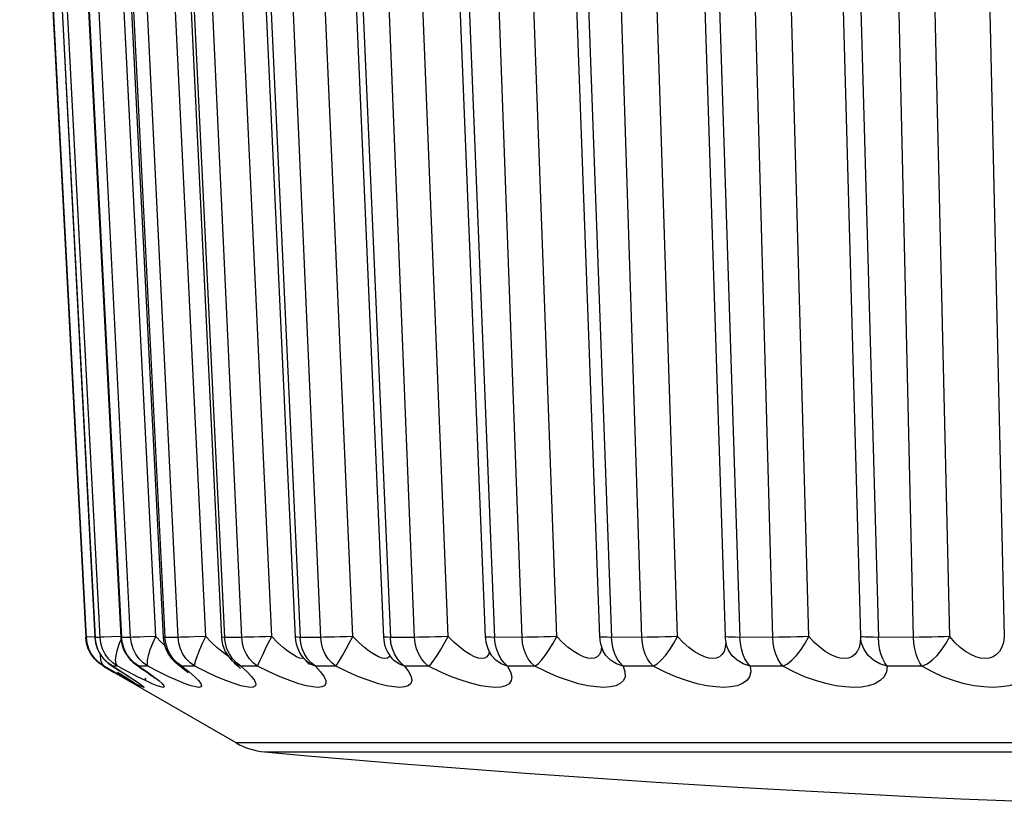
# Model space of a CAD drawing. Header units: millimetres. Extents: x -2579 to 1363, y -329 to 2298.
# Tile 16 of 256: x -1226 to -1221, y -329 to -325. Entities that reach past the tile are written whole.
import ezdxf

# ---------------------------------------------------------------- set-up
doc = ezdxf.new("R2010")
doc.units = ezdxf.units.MM
doc.header["$LTSCALE"] = 30.734
doc.layers.get('0').update_dxf_attribs({"linetype": 'CONTINUOUS'})

msp = doc.modelspace()

# ---------------------------------------------------------------- linework, layer by layer
at = {"color": 7}
for p, q in [((-1226.0451, -321.6804), (-1225.7104, -328.0656)), ((-1225.9922, -321.7913), (-1225.6639, -328.0655)), ((-1225.9911, -321.7913), (-1225.6628, -328.0656)), ((-1225.638, -328.0656), (-1225.962, -321.7913)), ((-1225.8566, -321.7912), (-1225.5326, -328.0654)), ((-1225.8526, -321.7913), (-1225.5285, -328.0656)), ((-1225.4826, -328.0656), (-1225.7988, -321.7913)), ((-1225.3548, -328.061), (-1225.671, -321.7868)), ((-1225.6341, -321.791), (-1225.3178, -328.0652)), ((-1225.6251, -321.7913), (-1225.3087, -328.0656)), ((-1225.2423, -328.0656), (-1225.5474, -321.7913)), ((-1225.1015, -328.061), (-1225.4065, -321.7868)), ((-1225.327, -321.7906), (-1225.022, -328.0649)), ((-1225.3112, -321.7913), (-1225.0061, -328.0656)), ((-1224.9198, -328.0656), (-1225.2103, -321.7913)), ((-1224.7676, -328.061), (-1225.0581, -321.7868)), ((-1224.9388, -321.7902), (-1224.6484, -328.0645)), ((-1224.9144, -321.7913), (-1224.6238, -328.0656)), ((-1224.5187, -328.0656), (-1224.7914, -321.7913)), ((-1224.3567, -328.061), (-1224.6294, -321.7868)), ((-1224.4737, -321.7897), (-1224.201, -328.064)), ((-1224.439, -321.7913), (-1224.1661, -328.0656)), ((-1224.0433, -328.0656), (-1224.2952, -321.7913)), ((-1223.8732, -328.061), (-1224.1253, -321.7868)), ((-1223.9367, -321.7891), (-1223.6848, -328.0634)), ((-1223.8901, -321.7913), (-1223.6379, -328.0656)), ((-1223.4987, -328.0656), (-1223.7272, -321.7913)), ((-1223.3226, -328.061), (-1223.5511, -321.7868)), ((-1223.3339, -321.7884), (-1223.1054, -328.0627)), ((-1223.2738, -321.7913), (-1223.0451, -328.0656)), ((-1222.8911, -328.0656), (-1223.0936, -321.7913)), ((-1222.7107, -328.061), (-1222.9133, -321.7868)), ((-1222.6716, -321.7877), (-1222.4692, -328.0619)), ((-1222.5969, -321.7913), (-1222.3942, -328.0656)), ((-1222.227, -328.0656), (-1222.4013, -321.7913)), ((-1222.0444, -328.061), (-1222.2188, -321.7868)), ((-1221.9573, -321.7868), (-1221.7831, -328.061)), ((-1221.8668, -321.7913), (-1221.6923, -328.0656)), ((-1221.5138, -328.0656), (-1221.6579, -321.7913)), ((-1221.3309, -328.061), (-1221.4752, -321.7868)), ((-1221.198, -321.7868), (-1221.0539, -328.061)), ((-1225.7068, -328.0656), (-1225.7104, -328.0656)), ((-1225.7063, -328.0952), (-1225.7104, -328.0656)), ((-1225.703, -328.0655), (-1225.7068, -328.0656)), ((-1225.7028, -328.095), (-1225.7068, -328.0656)), ((-1225.664, -328.0637), (-1225.703, -328.0655)), ((-1225.6628, -328.0656), (-1225.6639, -328.0655)), ((-1225.638, -328.0656), (-1225.6628, -328.0656)), ((-1225.6309, -328.0655), (-1225.638, -328.0656)), ((-1225.634, -328.095), (-1225.638, -328.0656)), ((-1225.5328, -328.0614), (-1225.5789, -328.0635)), ((-1225.5285, -328.0656), (-1225.5326, -328.0654)), ((-1225.4826, -328.0656), (-1225.5285, -328.0656)), ((-1225.3548, -328.061), (-1225.4123, -328.0635)), ((-1225.3261, -328.091), (-1225.3548, -328.061)), ((-1225.2423, -328.0656), (-1225.3087, -328.0656)), ((-1225.3049, -328.0952), (-1225.3087, -328.0656)), ((-1225.0721, -328.091), (-1225.1015, -328.061)), ((-1224.9198, -328.0656), (-1225.0061, -328.0656)), ((-1225.0024, -328.0952), (-1225.0061, -328.0656)), ((-1224.7376, -328.091), (-1224.7676, -328.061)), ((-1224.5187, -328.0656), (-1224.6238, -328.0656)), ((-1224.6204, -328.0952), (-1224.6238, -328.0656)), ((-1224.0433, -328.0656), (-1224.1661, -328.0656)), ((-1224.1629, -328.0952), (-1224.1661, -328.0656)), ((-1223.9101, -328.128), (-1223.8732, -328.061)), ((-1223.635, -328.0952), (-1223.6379, -328.0656)), ((-1223.1038, -328.0635), (-1223.1054, -328.0627)), ((-1222.865, -328.0655), (-1223.0451, -328.0656)), ((-1223.0425, -328.0952), (-1223.0451, -328.0656)), ((-1222.4688, -328.0624), (-1222.4692, -328.0619)), ((-1222.1991, -328.0655), (-1222.3942, -328.0656)), ((-1221.7807, -328.0624), (-1221.7831, -328.0611)), ((-1221.7831, -328.0611), (-1221.7829, -328.0661)), ((-1221.7828, -328.0664), (-1221.7829, -328.0661)), ((-1221.4844, -328.0655), (-1221.6923, -328.0656)), ((-1225.3102, -328.1066), (-1225.3261, -328.091)), ((-1225.0451, -328.1163), (-1225.0721, -328.091)), ((-1223.6285, -328.1234), (-1223.635, -328.0952)), ((-1222.4635, -328.1014), (-1222.4636, -328.1007)), ((-1225.2671, -328.1742), (-1225.2839, -328.15)), ((-1224.9883, -328.1604), (-1224.9999, -328.1531)), ((-1224.9661, -328.1742), (-1224.9822, -328.15)), ((-1224.1691, -328.1582), (-1224.1722, -328.1642)), ((-1223.6774, -328.1643), (-1223.689, -328.1708)), ((-1223.655, -328.1556), (-1223.655, -328.1555)), ((-1223.1172, -328.1642), (-1223.1309, -328.1707)), ((-1222.5519, -328.1708), (-1222.5743, -328.1643)), ((-1225.6171, -328.212), (-1225.6206, -328.212)), ((-1225.6206, -328.212), (-1225.5659, -328.2437)), ((-1225.5787, -328.2093), (-1225.5408, -328.2329)), ((-1225.5782, -328.2096), (-1225.5783, -328.2095)), ((-1225.5736, -328.212), (-1225.5782, -328.2096)), ((-1225.549, -328.212), (-1225.5736, -328.212)), ((-1225.5736, -328.212), (-1225.5277, -328.2407)), ((-1225.4521, -328.2063), (-1225.4523, -328.2061)), ((-1225.4408, -328.212), (-1225.4521, -328.2063)), ((-1225.3954, -328.212), (-1225.4408, -328.212)), ((-1225.3391, -328.2408), (-1225.3954, -328.212)), ((-1225.2441, -328.2016), (-1225.2444, -328.2014)), ((-1225.2235, -328.212), (-1225.2441, -328.2016)), ((-1225.1578, -328.212), (-1225.2235, -328.212)), ((-1224.9569, -328.1949), (-1224.9571, -328.1947)), ((-1224.9491, -328.2006), (-1224.9569, -328.1949)), ((-1224.9243, -328.212), (-1224.9491, -328.2006)), ((-1224.839, -328.212), (-1224.9243, -328.212)), ((-1224.9243, -328.212), (-1224.8922, -328.2408)), ((-1224.6131, -328.173), (-1224.6259, -328.1708)), ((-1224.6061, -328.1713), (-1224.6131, -328.173)), ((-1224.5937, -328.1855), (-1224.5938, -328.1854)), ((-1224.5739, -328.2006), (-1224.5937, -328.1855)), ((-1224.5463, -328.212), (-1224.5739, -328.2006)), ((-1224.4423, -328.212), (-1224.5463, -328.212)), ((-1224.4423, -328.212), (-1224.4335, -328.2006)), ((-1224.1584, -328.1726), (-1224.1584, -328.1726)), ((-1223.9723, -328.212), (-1224.0937, -328.212)), ((-1223.4339, -328.212), (-1223.5715, -328.212)), ((-1223.147, -328.173), (-1223.1655, -328.1708)), ((-1223.1309, -328.1707), (-1223.147, -328.173)), ((-1222.8331, -328.212), (-1222.9854, -328.212)), ((-1222.1765, -328.212), (-1222.3418, -328.212)), ((-1221.4713, -328.212), (-1221.6478, -328.212)), ((-1224.9476, -328.6006), (-1225.5657, -328.2438)), ((-1225.5494, -328.2423), (-1225.5195, -328.2607)), ((-1225.5277, -328.2407), (-1225.4897, -328.265)), ((-1225.4864, -328.2851), (-1225.5227, -328.2651)), ((-1225.5195, -328.2607), (-1225.5019, -328.2717)), ((-1225.4075, -328.2851), (-1225.4481, -328.2651)), ((-1225.3665, -328.2682), (-1225.3619, -328.2723)), ((-1225.289, -328.2651), (-1225.3391, -328.2408)), ((-1225.158, -328.265), (-1225.1382, -328.2849)), ((-1225.5019, -328.2717), (-1225.4863, -328.2816)), ((-1225.4863, -328.2816), (-1225.473, -328.2901)), ((-1225.473, -328.2901), (-1225.4625, -328.2968)), ((-1225.4625, -328.2968), (-1225.4531, -328.3031)), ((-1225.4475, -328.2944), (-1225.4456, -328.2958)), ((-1225.4103, -328.2719), (-1225.4039, -328.2769)), ((-1210.5293, -328.6006), (-1224.9476, -328.6006)), ((-1224.8043, -328.646), (-1211.9741, -328.646))]:
    msp.add_line(p, q, dxfattribs=at)
for points in [[(-1225.7068, -328.0656), (-1226.0369, -321.7551), (-1226.0385, -321.7202), (-1226.0398, -321.6859)], [(-1225.6501, -328.1234), (-1225.6588, -328.0952), (-1225.6628, -328.0656)], [(-1225.5789, -328.0635), (-1225.6184, -328.0651), (-1225.6309, -328.0655)], [(-1225.516, -328.1234), (-1225.5245, -328.0952), (-1225.5285, -328.0656)], [(-1225.4123, -328.0635), (-1225.4365, -328.0644), (-1225.4567, -328.0651), (-1225.4722, -328.0655), (-1225.4826, -328.0656)], [(-1225.3954, -328.212), (-1225.4192, -328.195), (-1225.44, -328.1742), (-1225.4571, -328.1501), (-1225.4701, -328.1234), (-1225.4787, -328.095), (-1225.4826, -328.0656)], [(-1225.3954, -328.212), (-1225.398, -328.2006), (-1225.3976, -328.1817), (-1225.3923, -328.1572), (-1225.3832, -328.128), (-1225.371, -328.0949), (-1225.3548, -328.061)], [(-1225.3087, -328.0656), (-1225.316, -328.0655), (-1225.3178, -328.0652)], [(-1225.1015, -328.061), (-1225.1616, -328.0635), (-1225.1879, -328.0644), (-1225.2105, -328.0651), (-1225.2289, -328.0655), (-1225.2423, -328.0656)], [(-1225.1578, -328.212), (-1225.1809, -328.195), (-1225.201, -328.1742), (-1225.2176, -328.1501), (-1225.2303, -328.1234), (-1225.2385, -328.095), (-1225.2423, -328.0656)], [(-1225.1578, -328.212), (-1225.1566, -328.2006), (-1225.1526, -328.1817), (-1225.1442, -328.1572), (-1225.1326, -328.128), (-1225.1187, -328.0949), (-1225.1015, -328.061)], [(-1225.0061, -328.0656), (-1225.0166, -328.0655), (-1225.0216, -328.0651), (-1225.022, -328.0649)], [(-1224.7676, -328.061), (-1224.7992, -328.0624), (-1224.8295, -328.0635), (-1224.8576, -328.0644), (-1224.8825, -328.0651), (-1224.9034, -328.0655), (-1224.9198, -328.0656)], [(-1224.839, -328.212), (-1224.8611, -328.195), (-1224.8803, -328.1742), (-1224.8962, -328.1501), (-1224.9083, -328.1234), (-1224.9162, -328.095), (-1224.9198, -328.0656)], [(-1224.839, -328.212), (-1224.8339, -328.2006), (-1224.8263, -328.1817), (-1224.815, -328.1572), (-1224.801, -328.128), (-1224.7855, -328.0949), (-1224.7676, -328.061)], [(-1224.6238, -328.0656), (-1224.6374, -328.0655), (-1224.6457, -328.0651), (-1224.6484, -328.0645)], [(-1224.3567, -328.061), (-1224.3886, -328.0624), (-1224.4198, -328.0635), (-1224.4493, -328.0644), (-1224.4761, -328.0651), (-1224.4995, -328.0655), (-1224.5187, -328.0656)], [(-1224.4423, -328.212), (-1224.4632, -328.195), (-1224.4814, -328.1742), (-1224.4964, -328.1501), (-1224.5078, -328.1234), (-1224.5153, -328.095), (-1224.5187, -328.0656)], [(-1224.4335, -328.2006), (-1224.4082, -328.1572), (-1224.392, -328.128), (-1224.3751, -328.0949), (-1224.3567, -328.061)], [(-1224.2978, -328.1164), (-1224.3265, -328.091), (-1224.3567, -328.061)], [(-1224.1661, -328.0656), (-1224.1826, -328.0655), (-1224.1941, -328.0651), (-1224.2001, -328.0644), (-1224.201, -328.064)], [(-1223.8732, -328.061), (-1223.9051, -328.0624), (-1223.9368, -328.0635), (-1223.9675, -328.0644), (-1223.996, -328.0651), (-1224.0215, -328.0655), (-1224.0433, -328.0656)], [(-1223.9723, -328.212), (-1223.9917, -328.195), (-1224.0086, -328.1742), (-1224.0225, -328.1501), (-1224.0331, -328.1234), (-1224.0401, -328.095), (-1224.0433, -328.0656)], [(-1223.7199, -328.1707), (-1223.7396, -328.1642), (-1223.7621, -328.153), (-1223.7872, -328.137), (-1223.8145, -328.1162), (-1223.8433, -328.0909), (-1223.8732, -328.061)], [(-1223.4987, -328.0656), (-1223.6572, -328.0655), (-1223.6718, -328.0651), (-1223.681, -328.0644), (-1223.6847, -328.0635), (-1223.6848, -328.0634)], [(-1223.3226, -328.061), (-1223.354, -328.0624), (-1223.386, -328.0635), (-1223.4174, -328.0644), (-1223.4473, -328.0651), (-1223.4747, -328.0655), (-1223.4987, -328.0656)], [(-1223.4339, -328.212), (-1223.4516, -328.195), (-1223.4671, -328.1742), (-1223.4798, -328.1501), (-1223.4895, -328.1234), (-1223.4959, -328.095), (-1223.4987, -328.0656)], [(-1223.4339, -328.212), (-1223.4177, -328.2006), (-1223.4001, -328.1817), (-1223.3806, -328.1572), (-1223.3606, -328.128), (-1223.3414, -328.0949), (-1223.3226, -328.061)], [(-1223.2103, -328.1532), (-1223.2363, -328.1372), (-1223.2641, -328.1164), (-1223.2931, -328.091), (-1223.3226, -328.061)], [(-1223.0451, -328.0656), (-1223.067, -328.0655), (-1223.0844, -328.0651), (-1223.0968, -328.0644), (-1223.1038, -328.0635)], [(-1222.8331, -328.212), (-1222.849, -328.195), (-1222.8628, -328.1742), (-1222.8742, -328.1501), (-1222.8828, -328.1234), (-1222.8885, -328.095), (-1222.8911, -328.0656)], [(-1222.7107, -328.061), (-1222.7415, -328.0624), (-1222.7733, -328.0635), (-1222.8051, -328.0644), (-1222.836, -328.0651), (-1222.865, -328.0655)], [(-1222.8331, -328.212), (-1222.8135, -328.2006), (-1222.793, -328.1817), (-1222.7711, -328.1572), (-1222.7495, -328.128), (-1222.7295, -328.0949), (-1222.7107, -328.061)], [(-1222.5743, -328.1643), (-1222.5989, -328.1532), (-1222.6254, -328.1372), (-1222.6534, -328.1164), (-1222.682, -328.091), (-1222.7107, -328.061)], [(-1222.3942, -328.0656), (-1222.4184, -328.0655), (-1222.4385, -328.0651), (-1222.4539, -328.0644), (-1222.4642, -328.0635), (-1222.4688, -328.0624)], [(-1222.3418, -328.212), (-1222.356, -328.195), (-1222.3686, -328.1742), (-1222.379, -328.15), (-1222.3868, -328.1234), (-1222.3919, -328.0952), (-1222.3942, -328.0656)], [(-1222.1765, -328.212), (-1222.1903, -328.195), (-1222.2024, -328.1742), (-1222.2123, -328.1501), (-1222.2198, -328.1234), (-1222.2248, -328.095), (-1222.227, -328.0656)], [(-1222.0444, -328.061), (-1222.0741, -328.0624), (-1222.1054, -328.0635), (-1222.1373, -328.0644), (-1222.1689, -328.0651), (-1222.1991, -328.0655)], [(-1222.1765, -328.212), (-1222.1537, -328.2006), (-1222.1304, -328.1817), (-1222.1065, -328.1572), (-1222.0835, -328.128), (-1222.0629, -328.0949), (-1222.0444, -328.061)], [(-1221.7829, -328.0641), (-1221.7841, -328.091), (-1221.7896, -328.1164), (-1221.799, -328.1372), (-1221.8118, -328.1532), (-1221.8275, -328.1643), (-1221.8454, -328.1709), (-1221.8648, -328.173), (-1221.886, -328.1707), (-1221.9095, -328.1641), (-1221.9347, -328.153), (-1221.9614, -328.1369), (-1221.9891, -328.1162), (-1222.017, -328.0909), (-1222.0444, -328.061)], [(-1221.6478, -328.212), (-1221.6841, -328.2006), (-1221.717, -328.1817), (-1221.7444, -328.1572), (-1221.7651, -328.128), (-1221.7782, -328.0949), (-1221.7828, -328.0664)], [(-1221.6923, -328.0656), (-1221.7185, -328.0655), (-1221.7411, -328.0651), (-1221.7594, -328.0644), (-1221.7727, -328.0635), (-1221.7807, -328.0624)], [(-1221.6478, -328.212), (-1221.6598, -328.195), (-1221.6705, -328.1742), (-1221.6794, -328.15), (-1221.6859, -328.1234), (-1221.6904, -328.0952), (-1221.6923, -328.0656)], [(-1221.4713, -328.212), (-1221.4829, -328.195), (-1221.493, -328.1742), (-1221.5014, -328.1501), (-1221.5077, -328.1234), (-1221.5119, -328.095), (-1221.5138, -328.0656)], [(-1221.3309, -328.061), (-1221.3592, -328.0624), (-1221.3896, -328.0635), (-1221.4213, -328.0644), (-1221.4533, -328.0651), (-1221.4844, -328.0655)], [(-1221.4713, -328.212), (-1221.4456, -328.2006), (-1221.4197, -328.1817), (-1221.394, -328.1572), (-1221.3699, -328.128), (-1221.3489, -328.0949), (-1221.3309, -328.061)], [(-1221.0539, -328.061), (-1221.0581, -328.0909), (-1221.0664, -328.1162), (-1221.0785, -328.137), (-1221.0936, -328.153), (-1221.1111, -328.1642), (-1221.1306, -328.1707), (-1221.1515, -328.173), (-1221.1738, -328.1708), (-1221.198, -328.1643), (-1221.2236, -328.1532), (-1221.2504, -328.1372), (-1221.2777, -328.1164), (-1221.3048, -328.091), (-1221.3309, -328.061)], [(-1225.6842, -328.15), (-1225.6976, -328.1234), (-1225.7063, -328.0952)], [(-1225.6806, -328.1501), (-1225.694, -328.1234), (-1225.7028, -328.095)], [(-1225.549, -328.212), (-1225.5733, -328.195), (-1225.5945, -328.1742), (-1225.612, -328.1501), (-1225.6253, -328.1234), (-1225.634, -328.095)], [(-1225.5566, -328.1572), (-1225.55, -328.128), (-1225.5397, -328.0949), (-1225.5311, -328.0757)], [(-1225.2839, -328.15), (-1225.2966, -328.1234), (-1225.3049, -328.0952)], [(-1224.9999, -328.1531), (-1225.0209, -328.137), (-1225.0451, -328.1163)], [(-1224.9822, -328.15), (-1224.9944, -328.1234), (-1225.0024, -328.0952)], [(-1224.684, -328.1372), (-1224.7096, -328.1164), (-1224.7376, -328.091)], [(-1224.6012, -328.15), (-1224.6127, -328.1234), (-1224.6204, -328.0952)], [(-1224.2262, -328.1643), (-1224.2472, -328.1532), (-1224.2712, -328.1372), (-1224.2978, -328.1164)], [(-1224.145, -328.15), (-1224.1558, -328.1234), (-1224.1629, -328.0952)], [(-1223.095, -328.1149), (-1223.095, -328.1162), (-1223.0988, -328.137), (-1223.1063, -328.153), (-1223.1172, -328.1642)], [(-1222.9854, -328.212), (-1223.0016, -328.195), (-1223.016, -328.1742), (-1223.0278, -328.15), (-1223.0366, -328.1234), (-1223.0425, -328.0952)], [(-1222.4657, -328.0909), (-1222.4682, -328.1162), (-1222.4748, -328.137)], [(-1222.3418, -328.212), (-1222.3771, -328.2006), (-1222.4088, -328.1817), (-1222.4346, -328.1572), (-1222.4536, -328.128), (-1222.4635, -328.1014)], [(-1225.6206, -328.212), (-1225.6452, -328.195), (-1225.6665, -328.1742), (-1225.6842, -328.15)], [(-1225.6171, -328.212), (-1225.6416, -328.195), (-1225.663, -328.1742), (-1225.6806, -328.1501)], [(-1225.6192, -328.1742), (-1225.6368, -328.15), (-1225.6501, -328.1234)], [(-1225.6171, -328.212), (-1225.6274, -328.2006), (-1225.6341, -328.1817), (-1225.6352, -328.1572)], [(-1225.549, -328.212), (-1225.5555, -328.2006), (-1225.5587, -328.1817), (-1225.5566, -328.1572)], [(-1225.4856, -328.1742), (-1225.5029, -328.15), (-1225.516, -328.1234)], [(-1224.6259, -328.1708), (-1224.642, -328.1643), (-1224.6613, -328.1532), (-1224.684, -328.1372)], [(-1224.5463, -328.212), (-1224.5674, -328.195), (-1224.5859, -328.1742), (-1224.6012, -328.15)], [(-1224.1933, -328.173), (-1224.2082, -328.1708), (-1224.2262, -328.1643)], [(-1224.1722, -328.1642), (-1224.1813, -328.1707), (-1224.1933, -328.173)], [(-1224.0937, -328.212), (-1224.1134, -328.195), (-1224.1307, -328.1742), (-1224.145, -328.15)], [(-1223.9723, -328.212), (-1223.9597, -328.2006), (-1223.9453, -328.1817), (-1223.9283, -328.1572), (-1223.9101, -328.128)], [(-1223.6643, -328.138), (-1223.669, -328.1532), (-1223.6774, -328.1643)], [(-1223.5715, -328.212), (-1223.6037, -328.2006), (-1223.6319, -328.1817), (-1223.655, -328.1556)], [(-1223.5715, -328.212), (-1223.5896, -328.195), (-1223.6055, -328.1742), (-1223.6186, -328.15), (-1223.6285, -328.1234)], [(-1223.1655, -328.1708), (-1223.1867, -328.1643), (-1223.2103, -328.1532)], [(-1222.9854, -328.212), (-1223.0193, -328.2006), (-1223.0495, -328.1817), (-1223.0735, -328.1572), (-1223.0886, -328.1322)], [(-1222.4982, -328.1642), (-1222.514, -328.1707), (-1222.5319, -328.173), (-1222.5519, -328.1708)], [(-1222.4748, -328.137), (-1222.485, -328.153), (-1222.4982, -328.1642)], [(-1225.5736, -328.212), (-1225.598, -328.195), (-1225.6192, -328.1742)], [(-1225.5227, -328.2651), (-1225.5662, -328.2408), (-1225.6171, -328.212)], [(-1225.4481, -328.2651), (-1225.4951, -328.2408), (-1225.549, -328.212)], [(-1225.4408, -328.212), (-1225.4647, -328.195), (-1225.4856, -328.1742)], [(-1225.4528, -328.2058), (-1225.4402, -328.2143), (-1225.4253, -328.2245), (-1225.4117, -328.234), (-1225.3996, -328.2427), (-1225.389, -328.2506), (-1225.3799, -328.2574), (-1225.3726, -328.2632), (-1225.3665, -328.2682)], [(-1225.4408, -328.212), (-1225.3991, -328.2407), (-1225.3657, -328.265)], [(-1225.2235, -328.212), (-1225.2468, -328.195), (-1225.2671, -328.1742)], [(-1225.2449, -328.201), (-1225.2374, -328.2066), (-1225.2225, -328.218), (-1225.2098, -328.2282), (-1225.1997, -328.2367), (-1225.1922, -328.2434), (-1225.1911, -328.2445)], [(-1225.2235, -328.212), (-1225.1865, -328.2407), (-1225.158, -328.265)], [(-1224.8922, -328.2408), (-1224.869, -328.2651), (-1224.8547, -328.2851), (-1224.8487, -328.3005), (-1224.8505, -328.3111), (-1224.8594, -328.3174), (-1224.8743, -328.3194), (-1224.8958, -328.3173), (-1224.9239, -328.311), (-1224.9586, -328.3003), (-1225.0001, -328.2849), (-1225.0474, -328.265), (-1225.0999, -328.2407), (-1225.1578, -328.212)], [(-1224.9243, -328.212), (-1224.9466, -328.195), (-1224.9661, -328.1742)], [(-1224.9575, -328.1944), (-1224.948, -328.2025), (-1224.9363, -328.213), (-1224.9281, -328.2211), (-1224.9266, -328.2227)], [(-1224.5463, -328.212), (-1224.5198, -328.2407), (-1224.5021, -328.265), (-1224.4934, -328.2849), (-1224.4929, -328.3003), (-1224.5, -328.311), (-1224.5139, -328.3173), (-1224.5336, -328.3194), (-1224.5595, -328.3173), (-1224.5918, -328.3111), (-1224.6301, -328.3005), (-1224.675, -328.2851), (-1224.7253, -328.2651), (-1224.7798, -328.2408), (-1224.839, -328.212)], [(-1224.5939, -328.1853), (-1224.5865, -328.1928), (-1224.5799, -328.2), (-1224.5774, -328.2031), (-1224.5773, -328.2033)], [(-1224.0937, -328.212), (-1224.0729, -328.2407), (-1224.0609, -328.265), (-1224.058, -328.2849), (-1224.0631, -328.3003), (-1224.0755, -328.311), (-1224.0944, -328.3173), (-1224.1187, -328.3194), (-1224.1488, -328.3173), (-1224.1849, -328.3111), (-1224.2267, -328.3005), (-1224.2744, -328.2851), (-1224.3268, -328.2651), (-1224.3826, -328.2408), (-1224.4423, -328.212)], [(-1224.0937, -328.212), (-1224.1238, -328.2006), (-1224.1498, -328.1817), (-1224.1584, -328.1726)], [(-1224.1583, -328.1728), (-1224.154, -328.178), (-1224.1531, -328.1792)], [(-1223.5715, -328.212), (-1223.5567, -328.2408), (-1223.5505, -328.2652), (-1223.5535, -328.2851), (-1223.5642, -328.3005), (-1223.582, -328.3111), (-1223.6059, -328.3174), (-1223.6344, -328.3195), (-1223.6683, -328.3173), (-1223.708, -328.311), (-1223.7529, -328.3003), (-1223.8028, -328.2849), (-1223.8566, -328.265), (-1223.9129, -328.2407), (-1223.9723, -328.212)], [(-1223.689, -328.1708), (-1223.7032, -328.173), (-1223.7199, -328.1707)], [(-1222.9854, -328.212), (-1222.9767, -328.2407), (-1222.9764, -328.265), (-1222.9851, -328.2849), (-1223.0011, -328.3003), (-1223.0236, -328.311), (-1223.0518, -328.3173), (-1223.0844, -328.3194), (-1223.1218, -328.3173), (-1223.1644, -328.3111), (-1223.2116, -328.3005), (-1223.2635, -328.2851), (-1223.3185, -328.2651), (-1223.3751, -328.2408), (-1223.4339, -328.212)], [(-1222.3418, -328.212), (-1222.3393, -328.2407), (-1222.3449, -328.265), (-1222.3592, -328.2849), (-1222.3806, -328.3003), (-1222.4078, -328.311), (-1222.4402, -328.3173), (-1222.4764, -328.3194), (-1222.5169, -328.3173), (-1222.5621, -328.3111), (-1222.6112, -328.3005), (-1222.6643, -328.2851), (-1222.7197, -328.2651), (-1222.7758, -328.2408), (-1222.8331, -328.212)], [(-1221.6478, -328.212), (-1221.6515, -328.2408), (-1221.6631, -328.2652), (-1221.683, -328.2851), (-1221.7095, -328.3005), (-1221.7417, -328.3112), (-1221.7782, -328.3174), (-1221.8175, -328.3195), (-1221.8605, -328.3173), (-1221.9078, -328.311), (-1221.9583, -328.3002), (-1222.0118, -328.2848), (-1222.0668, -328.265), (-1222.1215, -328.2407), (-1222.1765, -328.212)], [(-1220.9109, -328.212), (-1220.9208, -328.2407), (-1220.938, -328.265), (-1220.9631, -328.2849), (-1220.9942, -328.3003), (-1221.03, -328.311), (-1221.0696, -328.3173), (-1221.1119, -328.3194), (-1221.1572, -328.3173), (-1221.206, -328.3111), (-1221.2573, -328.3005), (-1221.3111, -328.2851), (-1221.3656, -328.2651), (-1221.4187, -328.2408), (-1221.4713, -328.212)], [(-1225.5408, -328.2329), (-1225.5125, -328.2509), (-1225.4993, -328.2594), (-1225.4871, -328.2673), (-1225.4761, -328.2746), (-1225.4663, -328.2812), (-1225.4582, -328.2868), (-1225.4518, -328.2913), (-1225.4475, -328.2944)], [(-1225.4897, -328.265), (-1225.4596, -328.2849), (-1225.4373, -328.3003), (-1225.423, -328.311)], [(-1225.3657, -328.265), (-1225.3406, -328.2849), (-1225.3235, -328.3003), (-1225.3144, -328.311), (-1225.3127, -328.3173), (-1225.3177, -328.3194), (-1225.3295, -328.3173), (-1225.3482, -328.3111)], [(-1225.207, -328.3005), (-1225.2447, -328.2851), (-1225.289, -328.2651)], [(-1225.4365, -328.3111), (-1225.4575, -328.3005), (-1225.4864, -328.2851)], [(-1225.423, -328.311), (-1225.4161, -328.3173), (-1225.4159, -328.3194), (-1225.4227, -328.3173), (-1225.4365, -328.3111)], [(-1225.3482, -328.3111), (-1225.3741, -328.3005), (-1225.4075, -328.2851)], [(-1225.1382, -328.2849), (-1225.1266, -328.3003), (-1225.1229, -328.311), (-1225.1264, -328.3173), (-1225.1364, -328.3194), (-1225.1532, -328.3173), (-1225.1767, -328.3111), (-1225.207, -328.3005)]]:
    msp.add_lwpolyline(points, dxfattribs=at)
for centre, radius, start, end in [((-1225.4842, -328.0561), 0.18, 182.9949, 238.4945), ((-1225.3528, -328.0561), 0.18, 182.9565, 236.5167), ((-1225.1381, -328.0561), 0.18, 182.8858, 233.8875), ((-1224.8422, -328.0561), 0.18, 182.7835, 230.4371), ((-1224.4685, -328.0561), 0.18, 182.6508, 225.9541), ((-1224.0211, -328.0561), 0.18, 182.489, 220.3154), ((-1223.5049, -328.0561), 0.18, 182.2999, 213.5302), ((-1222.9255, -328.0561), 0.18, 182.0856, 204.9863), ((-1222.2892, -328.0561), 0.18, 181.8484, 194.329), ((-1224.7731, -328.2983), 0.3491, 240.0007, 264.8674), ((-1217.7384, -249.9809), 78.9818, 264.867361, 275.132639)]:
    msp.add_arc(centre, radius, start, end, dxfattribs=at)

doc.saveas('drawing.dxf')
